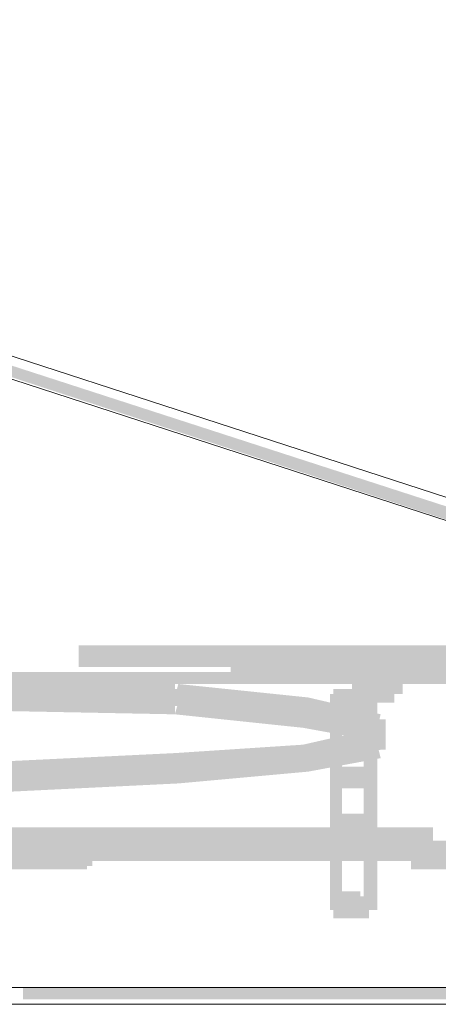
# Model space of a CAD drawing. Header units: millimetres. Extents: x -91 to 1961, y -1152 to 358.
# Tile 226 of 256: x 155.16 to 159.26, y 174.42 to 184.08. Entities that reach past the tile are written whole.
import ezdxf

# ---------------------------------------------------------------- set-up
doc = ezdxf.new("R2010")
doc.units = ezdxf.units.MM
doc.header["$MEASUREMENT"] = 0
doc.layers.get('0').update_dxf_attribs({"linetype": 'CONTINUOUS'})

msp = doc.modelspace()

# ---------------------------------------------------------------- hatches: boundary and pattern name
at = {"true_color": 0xaaaaaa}
h = msp.add_hatch(color=253, dxfattribs=at)
h.paths.add_polyline_path([(144.9314, 183.9952), (150.9536, 181.9933), (150.9536, 181.9106), (144.8983, 183.8629)])
h.paths.add_polyline_path([(153.9978, 181.0337), (160.0201, 179.0815), (160.0201, 178.9491), (153.9647, 180.9345)])
h.paths.add_polyline_path([(163.0643, 178.0557), (169.0866, 176.12), (169.0866, 176.0207), (163.0312, 177.973)])
h = msp.add_hatch(color=253, dxfattribs=at)
h.paths.add_polyline_path([(127.1127, 177.8902), (127.2285, 177.8902), (127.2285, 177.8075), (127.1127, 177.8075)])
h.paths.add_polyline_path([(136.5597, 176.7487), (136.6756, 176.7487), (136.6756, 176.6659), (136.5597, 176.6659)])
h.paths.add_polyline_path([(139.8521, 177.4601), (139.9845, 177.4601), (139.9845, 176.699), (139.8521, 176.699)])
h.paths.add_polyline_path([(158.2002, 176.699), (158.316, 176.699), (158.316, 175.4416), (158.2002, 175.4416)])
h.paths.add_polyline_path([(162.5514, 177.9399), (162.6011, 177.9399), (162.6011, 177.8075), (162.5514, 177.8075)])
h = msp.add_hatch(color=253, dxfattribs=at)
h.paths.add_polyline_path([(127.1458, 177.9399), (133.499, 177.9399), (133.499, 177.8075), (127.1458, 177.8075)])
h.paths.add_polyline_path([(136.6756, 177.9399), (143.0287, 177.9399), (143.0287, 177.8075), (136.6756, 177.8075)])
h.paths.add_polyline_path([(146.2053, 177.9399), (152.5584, 177.9399), (152.5584, 177.8075), (146.2053, 177.8075)])
h.paths.add_polyline_path([(155.735, 177.9399), (162.0882, 177.9399), (162.0882, 177.8075), (155.735, 177.8075)])
h = msp.add_hatch(color=253, dxfattribs=at)
h.paths.add_polyline_path([(127.1458, 177.9399), (133.499, 177.9399), (133.499, 177.8075), (127.1458, 177.8075)])
h.paths.add_polyline_path([(136.6756, 177.9399), (143.0287, 177.9399), (143.0287, 177.8075), (136.6756, 177.8075)])
h.paths.add_polyline_path([(146.2053, 177.9399), (152.5584, 177.9399), (152.5584, 177.8075), (146.2053, 177.8075)])
h.paths.add_polyline_path([(155.735, 177.9399), (162.0882, 177.9399), (162.0882, 177.8075), (155.735, 177.8075)])
h = msp.add_hatch(color=253, dxfattribs=at)
h.paths.add_polyline_path([(162.6011, 177.8075), (156.2479, 177.8075), (156.2479, 177.9399), (162.6011, 177.9399)])
h.paths.add_polyline_path([(153.0713, 177.8075), (146.7182, 177.8075), (146.7182, 177.9399), (153.0713, 177.9399)])
h.paths.add_polyline_path([(143.5416, 177.8075), (137.1884, 177.8075), (137.1884, 177.9399), (143.5416, 177.9399)])
h.paths.add_polyline_path([(134.0119, 177.8075), (127.6587, 177.8075), (127.6587, 177.9399), (134.0119, 177.9399)])
h = msp.add_hatch(color=253, dxfattribs=at)
h.paths.add_polyline_path([(127.1458, 177.8572), (133.499, 177.8572), (133.499, 177.7248), (127.1458, 177.7248)])
h.paths.add_polyline_path([(136.6756, 177.8572), (143.0287, 177.8572), (143.0287, 177.7248), (136.6756, 177.7248)])
h.paths.add_polyline_path([(146.2053, 177.8572), (152.5584, 177.8572), (152.5584, 177.7248), (146.2053, 177.7248)])
h.paths.add_polyline_path([(155.735, 177.8572), (162.0882, 177.8572), (162.0882, 177.7248), (155.735, 177.7248)])
h = msp.add_hatch(color=253, dxfattribs=at)
h.paths.add_polyline_path([(162.6011, 177.7248), (156.2479, 177.7248), (156.2479, 177.8572), (162.6011, 177.8572)])
h.paths.add_polyline_path([(153.0713, 177.7248), (146.7182, 177.7248), (146.7182, 177.8572), (153.0713, 177.8572)])
h.paths.add_polyline_path([(143.5416, 177.7248), (137.1884, 177.7248), (137.1884, 177.8572), (143.5416, 177.8572)])
h.paths.add_polyline_path([(134.0119, 177.7248), (127.6587, 177.7248), (127.6587, 177.8572), (134.0119, 177.8572)])
h = msp.add_hatch(color=253, dxfattribs=at)
h.paths.add_polyline_path([(156.6284, 176.8314), (156.7608, 176.8314), (156.7608, 176.7487), (156.6284, 176.7487)])
h.paths.add_polyline_path([(152.0621, 177.8075), (152.1779, 177.8075), (152.1779, 177.7248), (152.0621, 177.7248)])
h = msp.add_hatch(color=253, dxfattribs=at)
h.paths.add_polyline_path([(128.6348, 177.7579), (134.988, 177.7579), (134.988, 177.6421), (128.6348, 177.6421)])
h.paths.add_polyline_path([(138.1646, 177.7579), (144.5177, 177.7579), (144.5177, 177.6421), (138.1646, 177.6421)])
h.paths.add_polyline_path([(147.6943, 177.7579), (154.0475, 177.7579), (154.0475, 177.6421), (147.6943, 177.6421)])
h.paths.add_polyline_path([(157.224, 177.7579), (161.112, 177.7579), (161.112, 177.6421), (157.224, 177.6421)])
h = msp.add_hatch(color=253, dxfattribs=at)
h.paths.add_polyline_path([(152.5584, 177.7579), (152.6908, 177.7579), (152.6908, 177.6752), (152.5584, 177.6752)])
h.paths.add_polyline_path([(133.0357, 177.427), (133.1681, 177.427), (133.1681, 177.3443), (133.0357, 177.3443)])
h.paths.add_polyline_path([(158.2002, 175.4416), (158.316, 175.4416), (158.316, 175.392), (158.2002, 175.392)])
h = msp.add_hatch(color=253, dxfattribs=at)
h.paths.add_polyline_path([(161.112, 177.5593), (154.7589, 177.5593), (154.7589, 177.6752), (161.112, 177.6752)])
h.paths.add_polyline_path([(151.5823, 177.5593), (145.2292, 177.5593), (145.2292, 177.6752), (151.5823, 177.6752)])
h.paths.add_polyline_path([(142.0526, 177.5593), (135.6994, 177.5593), (135.6994, 177.6752), (142.0526, 177.6752)])
h.paths.add_polyline_path([(132.5228, 177.5593), (128.6348, 177.5593), (128.6348, 177.6752), (132.5228, 177.6752)])
h = msp.add_hatch(color=253, dxfattribs=at)
h.paths.add_polyline_path([(158.4153, 177.5924), (158.5311, 177.5924), (158.5311, 177.5097), (158.4153, 177.5097)])
h.paths.add_polyline_path([(131.7618, 177.2946), (131.8941, 177.2946), (131.8941, 177.2119), (131.7618, 177.2119)])
h.paths.add_polyline_path([(158.7958, 177.5924), (158.9116, 177.5924), (158.9116, 177.5097), (158.7958, 177.5097)])
for points in [[(154.974, 177.5924), (156.6781, 177.5593), (156.6781, 177.427), (154.974, 177.4601)], [(156.6781, 177.3443), (154.974, 177.3774), (154.974, 177.5097), (156.6781, 177.4601)], [(156.6781, 177.3443), (154.974, 177.3774), (154.974, 177.5097), (156.6781, 177.4601)], [(156.6284, 177.5097), (156.6284, 177.427), (156.7608, 177.427), (156.7608, 177.5097)], [(156.7112, 177.5593), (157.9851, 177.427), (157.9355, 177.2946), (156.6781, 177.427)], [(154.974, 177.427), (156.6781, 177.3774), (156.6781, 177.2615), (154.974, 177.2946)], [(157.9355, 177.2119), (156.6781, 177.3443), (156.7112, 177.4601), (157.9851, 177.3443)], [(157.9355, 177.2119), (156.6781, 177.3443), (156.7112, 177.4601), (157.9851, 177.3443)], [(157.9851, 177.427), (158.6965, 177.2615), (158.6634, 177.1292), (157.9355, 177.2946)], [(156.7112, 177.3774), (157.9851, 177.2615), (157.9355, 177.1292), (156.6781, 177.2615)], [(158.6634, 177.0796), (157.9355, 177.2119), (157.9851, 177.3443), (158.6965, 177.2119)], [(158.6634, 177.0796), (157.9355, 177.2119), (157.9851, 177.3443), (158.6965, 177.2119)], [(157.9024, 177.2946), (157.9024, 177.2119), (158.0347, 177.2119), (158.0347, 177.2946)], [(157.9851, 177.2615), (158.6965, 177.1292), (158.6634, 176.9968), (157.9355, 177.1292)], [(158.6965, 176.9968), (157.9851, 176.8314), (157.9355, 176.9637), (158.6634, 177.1292)], [(157.9355, 176.881), (158.6634, 177.0465), (158.6965, 176.9141), (157.9851, 176.7487)], [(157.9355, 176.9141), (158.6634, 177.0465), (158.6965, 176.9141), (157.9851, 176.7983)], [(158.6138, 177.0796), (158.6138, 176.9968), (158.7462, 176.9968), (158.7462, 177.0796)], [(157.9851, 176.8314), (156.7112, 176.7487), (156.6781, 176.881), (157.9355, 176.9637)], [(156.6781, 176.7983), (157.9355, 176.9141), (157.9851, 176.7983), (156.7112, 176.6659)], [(157.9024, 176.9141), (157.9024, 176.8314), (158.0347, 176.8314), (158.0347, 176.9141)], [(158.6965, 176.8314), (157.9851, 176.699), (157.9355, 176.8314), (158.6634, 176.9637)], [(156.7112, 176.7487), (155.0236, 176.6659), (154.974, 176.7983), (156.6781, 176.881)], [(156.6781, 176.7983), (157.9355, 176.881), (157.9851, 176.7487), (156.7112, 176.6659)], [(157.9851, 176.699), (156.7112, 176.5832), (156.6781, 176.699), (157.9355, 176.8314)], [(157.9024, 176.8314), (157.9024, 176.7983), (158.0347, 176.7983), (158.0347, 176.8314)], [(154.974, 176.699), (156.6781, 176.7983), (156.7112, 176.6659), (155.0236, 176.5832)], [(154.974, 176.699), (156.6781, 176.7983), (156.7112, 176.6659), (155.0236, 176.5832)], [(156.7112, 176.5832), (155.0236, 176.5005), (154.974, 176.6163), (156.6781, 176.699)], [(158.5311, 176.699), (158.5311, 175.4416), (158.6634, 175.4416), (158.6634, 176.699)]]:
    msp.add_hatch(color=253, dxfattribs=at).paths.add_polyline_path(points)
h = msp.add_hatch(color=253, dxfattribs=at)
h.paths.add_polyline_path([(158.5311, 177.5924), (158.5311, 177.5593), (158.4153, 177.5593), (158.4153, 177.5924)])
h.paths.add_polyline_path([(158.4483, 177.5924), (158.498, 177.5924), (158.498, 177.4601), (158.4483, 177.4601)])
h.paths.add_polyline_path([(158.498, 177.5924), (158.5311, 177.5924), (158.5311, 177.4601), (158.498, 177.4601)])
h.paths.add_polyline_path([(158.5311, 177.5924), (158.5807, 177.5924), (158.5807, 177.4601), (158.5311, 177.4601)])
h.paths.add_polyline_path([(158.5807, 177.5924), (158.6138, 177.5924), (158.6138, 177.4601), (158.5807, 177.4601)])
h = msp.add_hatch(color=253, dxfattribs=at)
h.paths.add_polyline_path([(158.8289, 177.5097), (158.7958, 177.5097), (158.7958, 177.6421), (158.8289, 177.6421)])
h.paths.add_polyline_path([(158.7958, 177.5097), (158.7462, 177.5097), (158.7462, 177.6421), (158.7958, 177.6421)])
h.paths.add_polyline_path([(158.7462, 177.5097), (158.6965, 177.5097), (158.6634, 177.5097), (158.6634, 177.6421), (158.6965, 177.6421), (158.7462, 177.6421)])
h.paths.add_polyline_path([(158.6634, 177.5097), (158.6138, 177.5097), (158.5807, 177.5097), (158.5311, 177.5097), (158.5311, 177.6421), (158.5807, 177.6421), (158.6138, 177.6421), (158.6634, 177.6421)])
h.paths.add_polyline_path([(158.5311, 177.5097), (158.498, 177.5097), (158.498, 177.6421), (158.5311, 177.6421)])
h.paths.add_polyline_path([(158.498, 177.5097), (158.4483, 177.5097), (158.4483, 177.6421), (158.498, 177.6421)])
h = msp.add_hatch(color=253, dxfattribs=at)
h.paths.add_polyline_path([(158.6138, 177.5924), (158.6634, 177.5924), (158.6634, 177.4601), (158.6138, 177.4601)])
h.paths.add_polyline_path([(158.6634, 177.5924), (158.6965, 177.5924), (158.6965, 177.4601), (158.6634, 177.4601)])
h.paths.add_polyline_path([(158.6965, 177.5924), (158.7462, 177.5924), (158.7462, 177.4601), (158.6965, 177.4601)])
h.paths.add_polyline_path([(158.7462, 177.5924), (158.7958, 177.5924), (158.7958, 177.4601), (158.7462, 177.4601)])
h.paths.add_polyline_path([(158.7958, 177.5924), (158.8289, 177.5924), (158.8289, 177.4601), (158.7958, 177.4601)])
h.paths.add_polyline_path([(158.7958, 177.5593), (158.7958, 177.5924), (158.9116, 177.5924), (158.9116, 177.5593)])
h = msp.add_hatch(color=253, dxfattribs=at)
h.paths.add_polyline_path([(158.5807, 177.3774), (158.5311, 177.3774), (158.5311, 177.5097), (158.5807, 177.5097)])
h.paths.add_polyline_path([(158.5311, 177.3774), (158.498, 177.3774), (158.498, 177.5097), (158.5311, 177.5097)])
h.paths.add_polyline_path([(158.498, 177.3774), (158.4483, 177.3774), (158.4483, 177.5097), (158.498, 177.5097)])
h.paths.add_polyline_path([(158.4483, 177.3774), (158.4153, 177.3774), (158.3656, 177.3774), (158.3656, 177.5097), (158.4153, 177.5097), (158.4483, 177.5097)])
h.paths.add_polyline_path([(158.3656, 177.3774), (158.316, 177.3774), (158.316, 177.5097), (158.3656, 177.5097)])
h.paths.add_polyline_path([(158.316, 177.3774), (158.2829, 177.3774), (158.2829, 177.5097), (158.316, 177.5097)])
h.paths.add_polyline_path([(158.2829, 177.3774), (158.2333, 177.3774), (158.2333, 177.5097), (158.2829, 177.5097)])
h = msp.add_hatch(color=253, dxfattribs=at)
h.paths.add_polyline_path([(158.2333, 177.5097), (158.2829, 177.5097), (158.2829, 177.3774), (158.2333, 177.3774)])
h.paths.add_polyline_path([(158.3656, 177.4601), (158.3656, 177.427), (158.2333, 177.427), (158.2333, 177.4601)])
h.paths.add_polyline_path([(158.2829, 177.4601), (158.316, 177.4601), (158.316, 177.3443), (158.2829, 177.3443)])
h.paths.add_polyline_path([(158.316, 177.4601), (158.3656, 177.4601), (158.3656, 177.3443), (158.316, 177.3443)])
h.paths.add_polyline_path([(158.3656, 177.4601), (158.4153, 177.4601), (158.4153, 177.3443), (158.3656, 177.3443)])
h = msp.add_hatch(color=253, dxfattribs=at)
h.paths.add_polyline_path([(158.5311, 177.5097), (158.5311, 177.4601), (158.4153, 177.4601), (158.4153, 177.5097)])
h.paths.add_polyline_path([(158.4483, 177.5097), (158.498, 177.5097), (158.498, 177.3774), (158.4483, 177.3774)])
h.paths.add_polyline_path([(158.498, 177.5097), (158.5311, 177.5097), (158.5311, 177.3774), (158.498, 177.3774)])
h.paths.add_polyline_path([(158.5311, 177.5097), (158.5807, 177.5097), (158.5807, 177.3774), (158.5311, 177.3774)])
h.paths.add_polyline_path([(158.5807, 177.5097), (158.6138, 177.5097), (158.6138, 177.3774), (158.5807, 177.3774)])
h = msp.add_hatch(color=253, dxfattribs=at)
h.paths.add_polyline_path([(158.8289, 177.427), (158.7958, 177.427), (158.7958, 177.5593), (158.8289, 177.5593)])
h.paths.add_polyline_path([(158.7958, 177.427), (158.7462, 177.427), (158.7462, 177.5593), (158.7958, 177.5593)])
h.paths.add_polyline_path([(158.7462, 177.427), (158.6965, 177.427), (158.6634, 177.427), (158.6634, 177.5593), (158.6965, 177.5593), (158.7462, 177.5593)])
h.paths.add_polyline_path([(158.6634, 177.427), (158.6138, 177.427), (158.5807, 177.427), (158.5311, 177.427), (158.5311, 177.5593), (158.5807, 177.5593), (158.6138, 177.5593), (158.6634, 177.5593)])
h.paths.add_polyline_path([(158.5311, 177.427), (158.498, 177.427), (158.498, 177.5593), (158.5311, 177.5593)])
h.paths.add_polyline_path([(158.498, 177.427), (158.4483, 177.427), (158.4483, 177.5593), (158.498, 177.5593)])
h = msp.add_hatch(color=253, dxfattribs=at)
h.paths.add_polyline_path([(158.6138, 177.5097), (158.6634, 177.5097), (158.6634, 177.3774), (158.6138, 177.3774)])
h.paths.add_polyline_path([(158.6634, 177.5097), (158.6965, 177.5097), (158.6965, 177.3774), (158.6634, 177.3774)])
h.paths.add_polyline_path([(158.6965, 177.5097), (158.7462, 177.5097), (158.7462, 177.3774), (158.6965, 177.3774)])
h.paths.add_polyline_path([(158.7462, 177.5097), (158.7958, 177.5097), (158.7958, 177.3774), (158.7462, 177.3774)])
h.paths.add_polyline_path([(158.7958, 177.5097), (158.8289, 177.5097), (158.8289, 177.3774), (158.7958, 177.3774)])
h.paths.add_polyline_path([(158.7958, 177.4601), (158.7958, 177.5097), (158.9116, 177.5097), (158.9116, 177.4601)])
h = msp.add_hatch(color=253, dxfattribs=at)
h.paths.add_polyline_path([(156.6284, 177.427), (156.7608, 177.427), (156.7608, 177.3443), (156.6284, 177.3443)])
h.paths.add_polyline_path([(138.2969, 176.7487), (138.4127, 176.7487), (138.4127, 176.6659), (138.2969, 176.6659)])
h = msp.add_hatch(color=253, dxfattribs=at)
h.paths.add_polyline_path([(140.1996, 176.699), (140.3154, 176.699), (140.3154, 175.4416), (140.1996, 175.4416)])
h.paths.add_polyline_path([(158.5311, 177.4601), (158.6634, 177.4601), (158.6634, 176.699), (158.5311, 176.699)])
h = msp.add_hatch(color=253, dxfattribs=at)
h.paths.add_polyline_path([(158.2002, 177.4601), (158.316, 177.4601), (158.316, 176.699), (158.2002, 176.699)])
h.paths.add_polyline_path([(158.6138, 177.2119), (158.7462, 177.2119), (158.7462, 177.0796), (158.6138, 177.0796)])
h = msp.add_hatch(color=253, dxfattribs=at)
h.paths.add_polyline_path([(158.5807, 177.2946), (158.5311, 177.2946), (158.5311, 177.427), (158.5807, 177.427)])
h.paths.add_polyline_path([(158.5311, 177.2946), (158.498, 177.2946), (158.498, 177.427), (158.5311, 177.427)])
h.paths.add_polyline_path([(158.498, 177.2946), (158.4483, 177.2946), (158.4483, 177.427), (158.498, 177.427)])
h.paths.add_polyline_path([(158.4483, 177.2946), (158.4153, 177.2946), (158.3656, 177.2946), (158.3656, 177.427), (158.4153, 177.427), (158.4483, 177.427)])
h.paths.add_polyline_path([(158.3656, 177.2946), (158.316, 177.2946), (158.316, 177.427), (158.3656, 177.427)])
h.paths.add_polyline_path([(158.316, 177.2946), (158.2829, 177.2946), (158.2829, 177.427), (158.316, 177.427)])
h.paths.add_polyline_path([(158.2829, 177.2946), (158.2333, 177.2946), (158.2333, 177.427), (158.2829, 177.427)])
h = msp.add_hatch(color=253, dxfattribs=at)
h.paths.add_polyline_path([(158.2333, 177.427), (158.2829, 177.427), (158.2829, 177.2946), (158.2333, 177.2946)])
h.paths.add_polyline_path([(158.2829, 177.427), (158.316, 177.427), (158.316, 177.2946), (158.2829, 177.2946)])
h.paths.add_polyline_path([(158.316, 177.427), (158.3656, 177.427), (158.3656, 177.2946), (158.316, 177.2946)])
h.paths.add_polyline_path([(158.3656, 177.427), (158.4153, 177.427), (158.4153, 177.2946), (158.3656, 177.2946)])
h = msp.add_hatch(color=253, dxfattribs=at)
h.paths.add_polyline_path([(158.4153, 177.4601), (158.4483, 177.4601), (158.4483, 177.3443), (158.4153, 177.3443)])
h.paths.add_polyline_path([(158.4483, 177.4601), (158.498, 177.4601), (158.498, 177.3443), (158.4483, 177.3443)])
h.paths.add_polyline_path([(158.498, 177.4601), (158.5311, 177.4601), (158.5311, 177.3443), (158.498, 177.3443)])
h.paths.add_polyline_path([(158.5311, 177.4601), (158.5807, 177.4601), (158.5311, 177.427), (158.5311, 177.4601), (158.6634, 177.4601), (158.6634, 177.427), (158.5807, 177.3443), (158.5311, 177.3443)])
h = msp.add_hatch(color=253, dxfattribs=at)
h.paths.add_polyline_path([(158.4153, 177.427), (158.4483, 177.427), (158.4483, 177.2946), (158.4153, 177.2946)])
h.paths.add_polyline_path([(158.4483, 177.427), (158.498, 177.427), (158.498, 177.2946), (158.4483, 177.2946)])
h.paths.add_polyline_path([(158.498, 177.427), (158.5311, 177.427), (158.5311, 177.2946), (158.498, 177.2946)])
h.paths.add_polyline_path([(158.5311, 177.427), (158.5807, 177.427), (158.5807, 177.2946), (158.5311, 177.2946)])
h = msp.add_hatch(color=253, dxfattribs=at)
h.paths.add_polyline_path([(168.7888, 175.938), (168.9046, 175.938), (168.9046, 175.8552), (168.7888, 175.8552)])
h.paths.add_polyline_path([(131.7618, 177.3774), (131.8941, 177.3774), (131.8941, 177.2946), (131.7618, 177.2946)])
h.paths.add_polyline_path([(157.9024, 177.3774), (158.0347, 177.3774), (158.0347, 177.2946), (157.9024, 177.2946)])
h = msp.add_hatch(color=253, dxfattribs=at)
h.paths.add_polyline_path([(158.5311, 175.4416), (158.6634, 175.4416), (158.6634, 175.392), (158.5311, 175.392)])
h.paths.add_polyline_path([(158.6138, 176.9968), (158.7462, 176.9968), (158.7462, 176.9141), (158.6138, 176.9141)])
h.paths.add_polyline_path([(131.7618, 176.8314), (131.8941, 176.8314), (131.8941, 176.7983), (131.7618, 176.7983)])
h = msp.add_hatch(color=253, dxfattribs=at)
h.paths.add_polyline_path([(156.6284, 176.7487), (156.7608, 176.7487), (156.7608, 176.6659), (156.6284, 176.6659)])
h.paths.add_polyline_path([(153.0713, 176.6659), (153.2037, 176.6659), (153.2037, 176.5832), (153.0713, 176.5832)])
h = msp.add_hatch(color=253, dxfattribs=at)
h.paths.add_polyline_path([(158.5807, 176.6163), (158.5311, 176.6163), (158.5311, 176.7487), (158.5807, 176.7487)])
h.paths.add_polyline_path([(158.5311, 176.6163), (158.498, 176.6163), (158.498, 176.7487), (158.5311, 176.7487)])
h.paths.add_polyline_path([(158.498, 176.6163), (158.4483, 176.6163), (158.4483, 176.7487), (158.498, 176.7487)])
h.paths.add_polyline_path([(158.4483, 176.6163), (158.4153, 176.6163), (158.3656, 176.6163), (158.3656, 176.7487), (158.4153, 176.7487), (158.4483, 176.7487)])
h.paths.add_polyline_path([(158.3656, 176.6163), (158.316, 176.6163), (158.316, 176.7487), (158.3656, 176.7487)])
h.paths.add_polyline_path([(158.316, 176.6163), (158.2829, 176.6163), (158.2829, 176.7487), (158.316, 176.7487)])
h.paths.add_polyline_path([(158.2829, 176.6163), (158.2333, 176.6163), (158.2333, 176.7487), (158.2829, 176.7487)])
h = msp.add_hatch(color=253, dxfattribs=at)
h.paths.add_polyline_path([(158.2333, 176.7487), (158.2829, 176.7487), (158.3656, 176.699), (158.3656, 176.6659), (158.2333, 176.6659), (158.2333, 176.699), (158.2829, 176.6163), (158.2333, 176.6163)])
h.paths.add_polyline_path([(158.2829, 176.699), (158.316, 176.699), (158.316, 176.5832), (158.2829, 176.5832)])
h.paths.add_polyline_path([(158.316, 176.699), (158.3656, 176.699), (158.3656, 176.5832), (158.316, 176.5832)])
h.paths.add_polyline_path([(158.3656, 176.699), (158.4153, 176.699), (158.4153, 176.5832), (158.3656, 176.5832)])
h = msp.add_hatch(color=253, dxfattribs=at)
h.paths.add_polyline_path([(158.5807, 176.5336), (158.5311, 176.5336), (158.5311, 176.6659), (158.5807, 176.6659)])
h.paths.add_polyline_path([(158.5311, 176.5336), (158.498, 176.5336), (158.498, 176.6659), (158.5311, 176.6659)])
h.paths.add_polyline_path([(158.498, 176.5336), (158.4483, 176.5336), (158.4483, 176.6659), (158.498, 176.6659)])
h.paths.add_polyline_path([(158.4483, 176.5336), (158.4153, 176.5336), (158.3656, 176.5336), (158.3656, 176.6659), (158.4153, 176.6659), (158.4483, 176.6659)])
h.paths.add_polyline_path([(158.3656, 176.5336), (158.316, 176.5336), (158.316, 176.6659), (158.3656, 176.6659)])
h.paths.add_polyline_path([(158.316, 176.5336), (158.2829, 176.5336), (158.2829, 176.6659), (158.316, 176.6659)])
h.paths.add_polyline_path([(158.2829, 176.5336), (158.2333, 176.5336), (158.2333, 176.6659), (158.2829, 176.6659)])
h = msp.add_hatch(color=253, dxfattribs=at)
h.paths.add_polyline_path([(158.2333, 176.6659), (158.2829, 176.6659), (158.2829, 176.5336), (158.2333, 176.5336)])
h.paths.add_polyline_path([(158.2829, 176.6659), (158.316, 176.6659), (158.316, 176.5336), (158.2829, 176.5336)])
h.paths.add_polyline_path([(158.316, 176.6659), (158.3656, 176.6659), (158.3656, 176.5336), (158.316, 176.5336)])
h.paths.add_polyline_path([(158.3656, 176.6659), (158.4153, 176.6659), (158.4153, 176.5336), (158.3656, 176.5336)])
h = msp.add_hatch(color=253, dxfattribs=at)
h.paths.add_polyline_path([(158.4153, 176.699), (158.4483, 176.699), (158.4483, 176.5832), (158.4153, 176.5832)])
h.paths.add_polyline_path([(158.4483, 176.699), (158.498, 176.699), (158.498, 176.5832), (158.4483, 176.5832)])
h.paths.add_polyline_path([(158.498, 176.699), (158.5311, 176.699), (158.5311, 176.5832), (158.498, 176.5832)])
h.paths.add_polyline_path([(158.5311, 176.699), (158.5807, 176.699), (158.5807, 176.5832), (158.5311, 176.5832)])
h.paths.add_polyline_path([(158.5311, 176.6659), (158.5311, 176.699), (158.6634, 176.699), (158.6634, 176.6659)])
h = msp.add_hatch(color=253, dxfattribs=at)
h.paths.add_polyline_path([(158.4153, 176.6659), (158.4483, 176.6659), (158.4483, 176.5336), (158.4153, 176.5336)])
h.paths.add_polyline_path([(158.4483, 176.6659), (158.498, 176.6659), (158.498, 176.5336), (158.4483, 176.5336)])
h.paths.add_polyline_path([(158.498, 176.6659), (158.5311, 176.6659), (158.5311, 176.5336), (158.498, 176.5336)])
h.paths.add_polyline_path([(158.5311, 176.6659), (158.5807, 176.6659), (158.5807, 176.5336), (158.5311, 176.5336)])
h = msp.add_hatch(color=253, dxfattribs=at)
h.paths.add_polyline_path([(158.5807, 176.12), (158.5311, 176.12), (158.498, 176.2027), (158.498, 176.2358), (158.5311, 176.1531), (158.498, 176.1531), (158.498, 176.2854), (158.5311, 176.2854), (158.6138, 176.2358), (158.6138, 176.2027), (158.5311, 176.2358), (158.5807, 176.2358)])
h.paths.add_polyline_path([(158.498, 176.1531), (158.4483, 176.1531), (158.4483, 176.2854), (158.498, 176.2854)])
h.paths.add_polyline_path([(158.4483, 176.1531), (158.4153, 176.1531), (158.3656, 176.1531), (158.3656, 176.2854), (158.4153, 176.2854), (158.4483, 176.2854)])
h.paths.add_polyline_path([(158.3656, 176.1531), (158.316, 176.1531), (158.316, 176.2854), (158.3656, 176.2854)])
h.paths.add_polyline_path([(158.3656, 176.2027), (158.316, 176.1531), (158.2829, 176.2027), (158.316, 176.2358)])
h.paths.add_polyline_path([(158.2829, 176.12), (158.2333, 176.12), (158.2333, 176.2358), (158.2829, 176.2358)])
h = msp.add_hatch(color=253, dxfattribs=at)
h.paths.add_polyline_path([(168.7391, 176.0207), (162.386, 176.0207), (162.386, 176.1531), (168.7391, 176.1531)])
h.paths.add_polyline_path([(159.2094, 176.0207), (152.8562, 176.0207), (152.8562, 176.1531), (159.2094, 176.1531)])
h.paths.add_polyline_path([(149.6797, 176.0207), (146.5527, 176.0207), (146.5527, 176.1531), (149.6797, 176.1531)])
h = msp.add_hatch(color=253, dxfattribs=at)
h.paths.add_polyline_path([(158.316, 176.1531), (158.316, 176.12), (158.2002, 176.12), (158.2002, 176.1531)])
h.paths.add_polyline_path([(158.2333, 176.1531), (158.2829, 176.1531), (158.2829, 176.0207), (158.2333, 176.0207)])
h.paths.add_polyline_path([(158.2829, 176.1531), (158.316, 176.1531), (158.316, 176.0207), (158.2829, 176.0207)])
h.paths.add_polyline_path([(158.316, 176.1531), (158.3656, 176.1531), (158.3656, 176.0207), (158.316, 176.0207)])
h.paths.add_polyline_path([(158.3656, 176.1531), (158.4153, 176.1531), (158.4153, 176.0207), (158.3656, 176.0207)])
h = msp.add_hatch(color=253, dxfattribs=at)
h.paths.add_polyline_path([(158.2333, 176.2358), (158.2829, 176.2358), (158.2829, 176.12), (158.2333, 176.12)])
h.paths.add_polyline_path([(158.2829, 176.2358), (158.316, 176.2358), (158.316, 176.12), (158.2829, 176.12)])
h.paths.add_polyline_path([(158.316, 176.2358), (158.3656, 176.2358), (158.3656, 176.12), (158.316, 176.12)])
h.paths.add_polyline_path([(158.3656, 176.2358), (158.4153, 176.2358), (158.4153, 176.12), (158.3656, 176.12)])
h = msp.add_hatch(color=253, dxfattribs=at)
h.paths.add_polyline_path([(158.5807, 176.0703), (158.5311, 176.0703), (158.5311, 176.2027), (158.5807, 176.2027)])
h.paths.add_polyline_path([(158.5311, 176.0703), (158.498, 176.0703), (158.498, 176.2027), (158.5311, 176.2027)])
h.paths.add_polyline_path([(158.498, 176.0703), (158.4483, 176.0703), (158.4483, 176.2027), (158.498, 176.2027)])
h.paths.add_polyline_path([(158.4483, 176.0703), (158.4153, 176.0703), (158.3656, 176.0703), (158.3656, 176.2027), (158.4153, 176.2027), (158.4483, 176.2027)])
h.paths.add_polyline_path([(158.3656, 176.0703), (158.316, 176.0703), (158.316, 176.2027), (158.3656, 176.2027)])
h.paths.add_polyline_path([(158.316, 176.0703), (158.2829, 176.0703), (158.2829, 176.2027), (158.316, 176.2027)])
h.paths.add_polyline_path([(158.2829, 176.0703), (158.2333, 176.0703), (158.2333, 176.2027), (158.2829, 176.2027)])
h = msp.add_hatch(color=253, dxfattribs=at)
h.paths.add_polyline_path([(158.4153, 176.2358), (158.4483, 176.2358), (158.4483, 176.12), (158.4153, 176.12)])
h.paths.add_polyline_path([(158.4483, 176.2358), (158.498, 176.2358), (158.498, 176.12), (158.4483, 176.12)])
h.paths.add_polyline_path([(158.498, 176.2358), (158.5311, 176.2358), (158.5311, 176.12), (158.498, 176.12)])
h.paths.add_polyline_path([(158.5311, 176.2358), (158.5807, 176.2358), (158.5807, 176.12), (158.5311, 176.12)])
h = msp.add_hatch(color=253, dxfattribs=at)
h.paths.add_polyline_path([(158.4153, 176.1531), (158.4483, 176.1531), (158.4483, 176.0207), (158.4153, 176.0207)])
h.paths.add_polyline_path([(158.4483, 176.1531), (158.498, 176.1531), (158.498, 176.0207), (158.4483, 176.0207)])
h.paths.add_polyline_path([(158.498, 176.1531), (158.5311, 176.1531), (158.5311, 176.0207), (158.498, 176.0207)])
h.paths.add_polyline_path([(158.5311, 176.1531), (158.5807, 176.1531), (158.5807, 176.0207), (158.5311, 176.0207)])
h.paths.add_polyline_path([(158.5311, 176.12), (158.5311, 176.1531), (158.6634, 176.1531), (158.6634, 176.12)])
h = msp.add_hatch(color=253, dxfattribs=at)
h.paths.add_polyline_path([(168.8219, 175.8552), (162.4687, 175.8552), (162.4687, 175.9876), (168.8219, 175.9876)])
h.paths.add_polyline_path([(159.2921, 175.8552), (152.939, 175.8552), (152.939, 175.9876), (159.2921, 175.9876)])
h.paths.add_polyline_path([(149.7624, 175.8552), (143.4092, 175.8552), (143.4092, 175.9876), (149.7624, 175.9876)])
h.paths.add_polyline_path([(140.2327, 175.8552), (133.8795, 175.8552), (133.8795, 175.9876), (140.2327, 175.9876)])
h.paths.add_polyline_path([(130.7029, 175.8552), (124.3498, 175.8552), (124.3498, 175.9876), (130.7029, 175.9876)])
h.paths.add_polyline_path([(121.1732, 175.8552), (120.925, 175.8552), (120.925, 175.9876), (121.1732, 175.9876)])
h = msp.add_hatch(color=253, dxfattribs=at)
h.paths.add_polyline_path([(144.8983, 176.0207), (151.2514, 176.0207), (151.2514, 175.9049), (144.8983, 175.9049)])
h.paths.add_polyline_path([(154.428, 176.0207), (160.7811, 176.0207), (160.7811, 175.9049), (154.428, 175.9049)])
h.paths.add_polyline_path([(163.9577, 176.0207), (168.7391, 176.0207), (168.7391, 175.9049), (163.9577, 175.9049)])
h = msp.add_hatch(color=253, dxfattribs=at)
h.paths.add_polyline_path([(120.8754, 175.8552), (127.2285, 175.8552), (127.2285, 175.7394), (120.8754, 175.7394)])
h.paths.add_polyline_path([(130.4051, 175.8552), (136.7583, 175.8552), (136.7583, 175.7394), (130.4051, 175.7394)])
h.paths.add_polyline_path([(139.9349, 175.8552), (146.288, 175.8552), (146.288, 175.7394), (139.9349, 175.7394)])
h.paths.add_polyline_path([(149.4646, 175.8552), (155.8177, 175.8552), (155.8177, 175.7394), (149.4646, 175.7394)])
h.paths.add_polyline_path([(158.9943, 175.8552), (165.3475, 175.8552), (165.3475, 175.7394), (158.9943, 175.7394)])
h.paths.add_polyline_path([(168.5241, 175.8552), (168.8219, 175.8552), (168.8219, 175.7394), (168.5241, 175.7394)])
h = msp.add_hatch(color=253, dxfattribs=at)
h.paths.add_polyline_path([(120.925, 175.9049), (127.2782, 175.9049), (127.2782, 175.7725), (120.925, 175.7725)])
h.paths.add_polyline_path([(130.4548, 175.9049), (136.8079, 175.9049), (136.8079, 175.7725), (130.4548, 175.7725)])
h.paths.add_polyline_path([(139.9845, 175.9049), (146.3376, 175.9049), (146.3376, 175.7725), (139.9845, 175.7725)])
h.paths.add_polyline_path([(149.5142, 175.9049), (155.8674, 175.9049), (155.8674, 175.7725), (149.5142, 175.7725)])
h.paths.add_polyline_path([(159.044, 175.9049), (165.3971, 175.9049), (165.3971, 175.7725), (159.044, 175.7725)])
h.paths.add_polyline_path([(168.5737, 175.9049), (168.8219, 175.9049), (168.8219, 175.7725), (168.5737, 175.7725)])
h = msp.add_hatch(color=253, dxfattribs=at)
h.paths.add_polyline_path([(168.7391, 175.8222), (162.386, 175.8222), (162.386, 175.938), (168.7391, 175.938)])
h.paths.add_polyline_path([(159.2094, 175.8222), (152.8562, 175.8222), (152.8562, 175.938), (159.2094, 175.938)])
h.paths.add_polyline_path([(149.6797, 175.8222), (144.8983, 175.8222), (144.8983, 175.938), (149.6797, 175.938)])
h = msp.add_hatch(color=253, dxfattribs=at)
h.paths.add_polyline_path([(158.5807, 175.3424), (158.5311, 175.3424), (158.5311, 175.4747), (158.5807, 175.4747)])
h.paths.add_polyline_path([(158.5311, 175.392), (158.498, 175.4416), (158.5311, 175.4747), (158.5807, 175.4416)])
h.paths.add_polyline_path([(158.498, 175.392), (158.4483, 175.392), (158.4483, 175.5244), (158.498, 175.5244)])
h.paths.add_polyline_path([(158.4483, 175.392), (158.4153, 175.392), (158.3656, 175.392), (158.3656, 175.5244), (158.4153, 175.5244), (158.4483, 175.5244)])
h.paths.add_polyline_path([(158.3656, 175.392), (158.316, 175.392), (158.4153, 175.4747), (158.4153, 175.4416), (158.316, 175.3424), (158.2829, 175.3424), (158.2829, 175.4747), (158.316, 175.4747), (158.2829, 175.4416), (158.2829, 175.4747), (158.316, 175.5244), (158.3656, 175.5244)])
h.paths.add_polyline_path([(158.2829, 175.3424), (158.2333, 175.3424), (158.2333, 175.4747), (158.2829, 175.4747)])
h = msp.add_hatch(color=253, dxfattribs=at)
h.paths.add_polyline_path([(158.2333, 175.4747), (158.2829, 175.4747), (158.2829, 175.3424), (158.2333, 175.3424)])
h.paths.add_polyline_path([(158.2829, 175.4747), (158.316, 175.4747), (158.316, 175.3424), (158.2829, 175.3424)])
h.paths.add_polyline_path([(158.316, 175.4747), (158.3656, 175.4747), (158.3656, 175.3424), (158.316, 175.3424)])
h.paths.add_polyline_path([(158.3656, 175.4747), (158.4153, 175.4747), (158.4153, 175.3424), (158.3656, 175.3424)])
h = msp.add_hatch(color=253, dxfattribs=at)
h.paths.add_polyline_path([(158.4153, 175.4747), (158.4483, 175.4747), (158.4483, 175.3424), (158.4153, 175.3424)])
h.paths.add_polyline_path([(158.4483, 175.4747), (158.498, 175.4747), (158.498, 175.3424), (158.4483, 175.3424)])
h.paths.add_polyline_path([(158.498, 175.4747), (158.5311, 175.4747), (158.5311, 175.3424), (158.498, 175.3424)])
h.paths.add_polyline_path([(158.5311, 175.4747), (158.5807, 175.4747), (158.5807, 175.3424), (158.5311, 175.3424)])
h = msp.add_hatch(color=253, dxfattribs=at)
h.paths.add_polyline_path([(158.316, 175.392), (158.316, 175.3424), (158.2002, 175.3424), (158.2002, 175.392)])
h.paths.add_polyline_path([(158.2333, 175.392), (158.2829, 175.392), (158.2829, 175.2596), (158.2333, 175.2596)])
h.paths.add_polyline_path([(158.2829, 175.392), (158.316, 175.392), (158.316, 175.2596), (158.2829, 175.2596)])
h.paths.add_polyline_path([(158.316, 175.392), (158.3656, 175.392), (158.3656, 175.2596), (158.316, 175.2596)])
h.paths.add_polyline_path([(158.3656, 175.392), (158.4153, 175.392), (158.4153, 175.2596), (158.3656, 175.2596)])
h = msp.add_hatch(color=253, dxfattribs=at)
h.paths.add_polyline_path([(158.5807, 175.3093), (158.5311, 175.3093), (158.5311, 175.4416), (158.5807, 175.4416)])
h.paths.add_polyline_path([(158.5311, 175.3093), (158.498, 175.3093), (158.498, 175.4416), (158.5311, 175.4416)])
h.paths.add_polyline_path([(158.498, 175.3093), (158.4483, 175.3093), (158.4483, 175.4416), (158.498, 175.4416)])
h.paths.add_polyline_path([(158.4483, 175.3093), (158.4153, 175.3093), (158.3656, 175.3093), (158.3656, 175.4416), (158.4153, 175.4416), (158.4483, 175.4416)])
h.paths.add_polyline_path([(158.3656, 175.3093), (158.316, 175.3093), (158.316, 175.4416), (158.3656, 175.4416)])
h.paths.add_polyline_path([(158.316, 175.3093), (158.2829, 175.3093), (158.2829, 175.4416), (158.316, 175.4416)])
h.paths.add_polyline_path([(158.2829, 175.3093), (158.2333, 175.3093), (158.2333, 175.4416), (158.2829, 175.4416)])
h = msp.add_hatch(color=253, dxfattribs=at)
h.paths.add_polyline_path([(158.4153, 175.392), (158.4483, 175.392), (158.4483, 175.2596), (158.4153, 175.2596)])
h.paths.add_polyline_path([(158.4483, 175.392), (158.498, 175.392), (158.498, 175.2596), (158.4483, 175.2596)])
h.paths.add_polyline_path([(158.498, 175.392), (158.5311, 175.392), (158.5311, 175.2596), (158.498, 175.2596)])
h.paths.add_polyline_path([(158.5311, 175.392), (158.5807, 175.392), (158.5807, 175.2596), (158.5311, 175.2596)])
h.paths.add_polyline_path([(158.5311, 175.3424), (158.5311, 175.392), (158.6634, 175.392), (158.6634, 175.3424)])
h = msp.add_hatch(color=253, dxfattribs=at)
h.paths.add_polyline_path([(171.0719, 174.4655), (164.7188, 174.4655), (164.7188, 174.5813), (171.0719, 174.5813)])
h.paths.add_polyline_path([(161.5422, 174.4655), (155.189, 174.4655), (155.189, 174.5813), (161.5422, 174.5813)])
h.paths.add_polyline_path([(152.0125, 174.4655), (145.6593, 174.4655), (145.6593, 174.5813), (152.0125, 174.5813)])

# ---------------------------------------------------------------- linework, layer by layer
at = {"color": 7, "linetype": 'Continuous', "lineweight": 20}
for points in [[(171.1216, 175.5574), (144.9314, 184.078), (144.9314, 184.078)], [(144.8983, 174.4159), (171.0719, 174.4159), (171.0719, 174.4159)]]:
    msp.add_lwpolyline(points, dxfattribs=at)
at = {"color": 7, "linetype": 'Continuous', "lineweight": 5}
for points in [[(144.8983, 183.8629), (171.0719, 175.3424), (171.0719, 175.3424)], [(171.0719, 174.5813), (144.8983, 174.5813), (144.8983, 174.5813)]]:
    msp.add_lwpolyline(points, dxfattribs=at)

doc.saveas('drawing.dxf')
